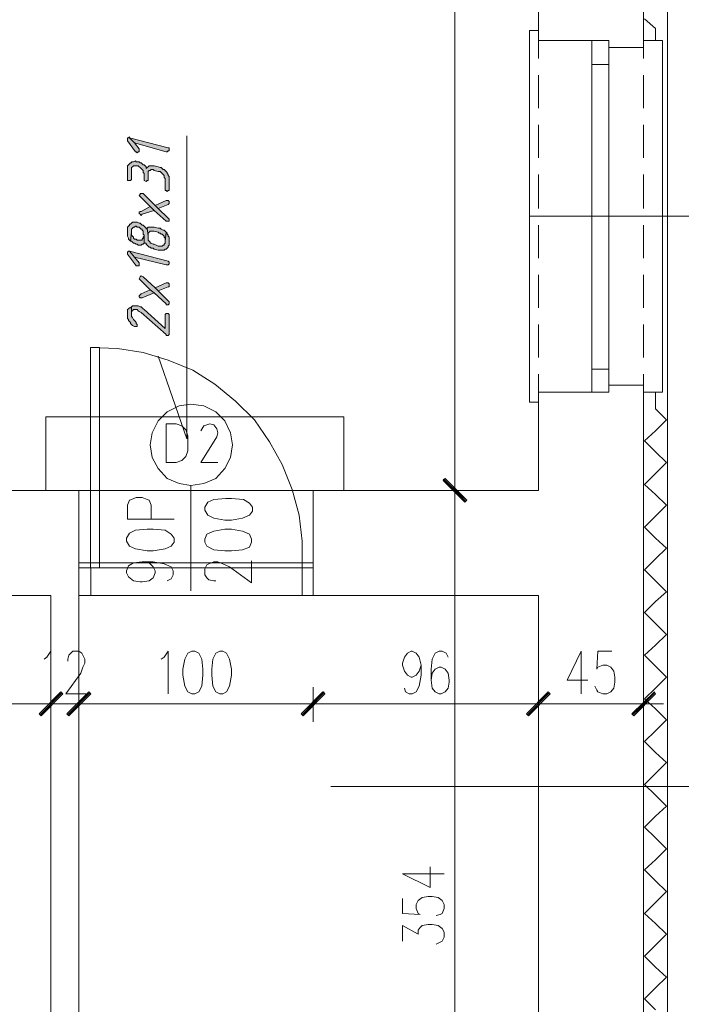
# Model space of a CAD drawing. Header units: inches. Extents: x 1504 to 12593, y -807 to 3183.
# Tile 160 of 256: x 6445 to 6727, y 76 to 495. Entities that reach past the tile are written whole.
import ezdxf

# ---------------------------------------------------------------- set-up
doc = ezdxf.new("R2010")
doc.units = ezdxf.units.IN
doc.header["$MEASUREMENT"] = 0
for name, color, linetype in [('at_Entity', 7, 'Continuous'), ('at_Rect', 7, 'Continuous'), ('at_Solid', 7, 'Continuous')]:
    doc.layers.add(name, color=color, linetype=linetype)

msp = doc.modelspace()

# ---------------------------------------------------------------- hatches: boundary and pattern name
at = {"layer": 'at_Solid', "lineweight": 15}
for points in [[(6491.15, 444.11), (6491.15, 443.69), (6494.53, 439.04), (6494.95, 439.04), (6495.38, 438.61), (6495.8, 439.04), (6496.22, 439.04), (6496.22, 439.46), (6496.22, 440.3), (6494.11, 442.84), (6491.99, 444.95), (6491.99, 445.38), (6491.57, 444.95), (6491.15, 444.95)], [(6491.99, 444.95), (6494.11, 442.84), (6507.63, 439.04), (6508.05, 439.04), (6508.47, 439.46), (6508.89, 439.46), (6508.89, 440.73), (6508.47, 440.73)], [(6491.15, 431.43), (6491.15, 426.79), (6492.42, 426.79), (6492.84, 427.21), (6492.84, 432.28), (6493.27, 432.7), (6493.68, 433.12), (6495.8, 433.12), (6496.22, 432.7), (6496.64, 432.28), (6497.07, 431.86), (6497.49, 431.43), (6497.91, 431.02), (6497.91, 430.17), (6498.33, 429.74), (6498.33, 426.79), (6499.17, 426.37), (6499.6, 426.79), (6500.02, 426.79), (6500.02, 430.59), (6500.45, 431.02), (6500.86, 431.02), (6501.29, 431.43), (6502.13, 431.43), (6502.56, 431.02), (6504.25, 430.59), (6505.09, 430.59), (6505.51, 430.17), (6505.94, 429.74), (6506.35, 429.32), (6506.78, 428.9), (6506.78, 428.06), (6507.2, 427.64), (6507.2, 422.56), (6507.63, 422.56), (6508.05, 422.14), (6508.47, 422.56), (6508.89, 422.56), (6508.89, 428.48), (6508.47, 428.9), (6508.47, 429.32), (6508.05, 429.74), (6508.05, 430.17), (6507.63, 430.59), (6507.2, 431.02), (6506.78, 431.43), (6506.35, 431.43), (6505.94, 431.86), (6505.51, 432.28), (6505.09, 432.28), (6504.25, 432.7), (6502.56, 433.12), (6500.45, 433.12), (6500.02, 432.7), (6499.6, 432.28), (6499.17, 431.86), (6499.17, 432.7), (6498.76, 433.12), (6498.33, 433.55), (6497.91, 433.55), (6497.49, 433.97), (6497.07, 434.39), (6496.64, 434.39), (6496.22, 434.81), (6494.95, 434.81), (6494.53, 435.24), (6493.68, 434.81), (6492.84, 434.81), (6492.84, 434.39), (6492.42, 434.39), (6491.99, 433.97), (6491.57, 433.55), (6491.15, 433.12), (6491.15, 432.28)], [(6496.22, 420.46), (6496.64, 420.03), (6500.86, 415.81), (6502.56, 414.12), (6507.63, 409.47), (6508.89, 409.47), (6508.89, 410.31), (6508.47, 410.74), (6504.25, 414.96), (6502.98, 416.23), (6497.91, 421.3), (6496.64, 421.3), (6496.64, 420.87)], [(6496.22, 413.28), (6496.22, 412.85), (6496.64, 412.43), (6497.07, 412), (6497.49, 412.43), (6502.56, 414.12), (6500.86, 415.81), (6497.07, 413.69), (6496.64, 413.69)], [(6502.98, 416.23), (6504.25, 414.96), (6508.47, 416.65), (6508.89, 417.07), (6508.89, 417.92), (6508.47, 418.34), (6507.63, 418.34)], [(6491.15, 405.25), (6491.15, 403.13), (6491.57, 402.29), (6491.57, 401.87), (6491.99, 401.44), (6492.42, 401.02), (6492.84, 404.82), (6492.84, 406.09), (6493.27, 406.51), (6493.68, 406.94), (6494.11, 406.94), (6494.53, 407.36), (6494.95, 407.36), (6495.38, 406.94), (6496.22, 406.94), (6496.64, 406.51), (6497.07, 406.09), (6497.49, 406.09), (6497.49, 405.67), (6497.91, 405.25), (6497.91, 403.98), (6498.33, 403.56), (6498.33, 400.18), (6499.17, 400.18), (6499.17, 399.75), (6499.6, 399.33), (6500.02, 398.91), (6500.45, 398.49), (6500.86, 398.49), (6501.29, 398.07), (6502.13, 398.07), (6502.56, 397.64), (6504.25, 397.22), (6506.78, 397.22), (6507.2, 397.64), (6507.63, 397.64), (6508.05, 398.07), (6508.47, 398.49), (6508.47, 398.91), (6508.89, 399.33), (6508.89, 402.71), (6508.47, 403.13), (6508.47, 403.56), (6508.05, 403.98), (6508.05, 404.4), (6507.63, 404.82), (6507.2, 401.02), (6507.2, 400.18), (6506.78, 399.75), (6506.78, 399.33), (6506.35, 399.33), (6505.94, 398.91), (6504.25, 398.91), (6502.56, 399.75), (6502.13, 399.75), (6501.29, 400.18), (6500.86, 400.18), (6500.86, 400.6), (6500.45, 401.02), (6500.02, 401.44), (6500.02, 403.13), (6499.6, 406.51), (6499.17, 406.09), (6499.17, 406.51), (6498.76, 406.94), (6498.33, 407.36), (6497.91, 407.78), (6497.49, 407.78), (6497.07, 408.2), (6496.64, 408.63), (6496.22, 408.63), (6495.38, 409.05), (6493.27, 409.05), (6492.84, 408.63), (6492.42, 408.2), (6491.99, 408.2), (6491.99, 407.78), (6491.57, 407.36), (6491.15, 406.94), (6491.15, 406.09)], [(6499.6, 406.51), (6500.02, 403.13), (6500.02, 404.4), (6500.45, 404.82), (6500.86, 405.25), (6502.56, 405.25), (6504.25, 404.82), (6504.67, 404.4), (6505.09, 404.4), (6505.51, 403.98), (6505.94, 403.98), (6506.35, 403.56), (6506.78, 403.13), (6506.78, 402.71), (6507.2, 402.29), (6507.2, 401.02), (6507.63, 404.82), (6507.2, 405.25), (6506.78, 405.67), (6506.35, 405.67), (6505.51, 406.09), (6505.09, 406.51), (6504.25, 406.51), (6502.56, 406.94), (6500.02, 406.94)], [(6492.42, 401.02), (6492.84, 401.02), (6493.27, 400.6), (6493.68, 400.18), (6494.11, 400.18), (6494.95, 399.75), (6495.38, 399.75), (6495.8, 399.33), (6497.07, 399.33), (6497.49, 399.75), (6497.91, 399.75), (6498.33, 400.18), (6498.33, 403.56), (6498.33, 403.13), (6497.91, 402.71), (6497.91, 402.29), (6497.49, 401.87), (6497.49, 401.44), (6495.38, 401.44), (6494.95, 401.87), (6494.11, 401.87), (6493.68, 402.29), (6493.68, 402.71), (6493.27, 403.13), (6492.84, 403.56), (6492.84, 404.82)], [(6491.15, 395.95), (6491.15, 395.53), (6494.53, 390.89), (6494.95, 390.46), (6496.22, 390.46), (6496.22, 391.31), (6496.22, 391.73), (6494.11, 394.26), (6491.99, 396.8), (6491.57, 396.8), (6491.15, 396.38)], [(6491.99, 396.8), (6494.11, 394.26), (6507.63, 390.89), (6508.47, 390.89), (6508.89, 391.31), (6508.89, 391.73), (6508.89, 392.15), (6508.47, 392.57)], [(6496.22, 384.97), (6496.64, 384.55), (6500.86, 380.33), (6502.56, 379.06), (6507.63, 374.41), (6507.63, 373.99), (6508.47, 373.99), (6508.89, 374.41), (6508.89, 375.26), (6508.47, 375.68), (6504.25, 379.9), (6502.98, 381.17), (6497.91, 385.82), (6497.07, 386.24), (6496.64, 385.82)], [(6502.98, 381.17), (6504.25, 379.9), (6508.47, 381.59), (6508.89, 381.59), (6508.89, 382.86), (6508.47, 383.28), (6507.63, 383.28)], [(6496.22, 377.79), (6496.22, 377.37), (6496.64, 376.95), (6497.49, 376.95), (6502.56, 379.06), (6500.86, 380.33), (6497.07, 378.64), (6496.64, 378.21)], [(6491.15, 370.19), (6491.15, 368.08), (6491.57, 367.65), (6491.57, 367.23), (6491.99, 366.81), (6492.42, 366.39), (6492.42, 365.96), (6492.84, 365.54), (6493.27, 365.12), (6494.11, 364.7), (6495.38, 364.7), (6495.38, 365.54), (6494.95, 365.96), (6494.95, 366.39), (6494.53, 366.81), (6494.11, 367.23), (6493.68, 367.65), (6493.27, 368.49), (6492.84, 368.92), (6492.84, 373.15), (6492.42, 372.72), (6491.99, 372.72), (6491.57, 372.3), (6491.15, 371.88), (6491.15, 370.61)], [(6492.84, 373.15), (6492.84, 369.77), (6492.84, 371.03), (6493.27, 371.45), (6493.68, 371.88), (6495.38, 371.88), (6495.8, 371.45), (6496.22, 371.03), (6497.07, 370.61), (6507.63, 361.31), (6507.63, 360.89), (6508.47, 360.89), (6508.89, 361.31), (6508.89, 369.77), (6508.47, 370.19), (6507.63, 370.19), (6507.2, 369.77), (6507.2, 363.85), (6498.33, 371.88), (6497.91, 372.3), (6497.49, 372.72), (6497.07, 373.15), (6496.64, 373.15), (6495.8, 373.57), (6493.27, 373.57)], [(6635.61, 290.78), (6625.47, 299.65), (6626.32, 300.07)], [(6626.32, 300.07), (6625.47, 299.22), (6635.61, 290.78)], [(6634.77, 289.93), (6635.61, 290.78), (6625.47, 299.65)], [(6625.47, 299.22), (6635.61, 290.78), (6634.77, 289.93)], [(6462.85, 209.25), (6454.4, 199.11), (6453.56, 199.96)], [(6462.85, 209.25), (6454.4, 199.11), (6453.56, 199.96)], [(6463.69, 208.41), (6462.85, 209.25), (6454.4, 199.11)], [(6463.69, 208.41), (6462.85, 209.25), (6454.4, 199.11)], [(6465.38, 199.96), (6466.23, 199.11), (6474.68, 209.25)], [(6465.38, 199.96), (6466.23, 199.11), (6474.68, 209.25)], [(6466.23, 199.11), (6474.68, 209.25), (6475.53, 208.41)], [(6466.23, 199.11), (6474.68, 209.25), (6475.53, 208.41)], [(6574.36, 209.25), (6565.92, 199.11), (6565.07, 199.96)], [(6565.07, 199.96), (6565.92, 199.11), (6574.78, 209.25)], [(6575.21, 208.41), (6574.36, 209.25), (6565.92, 199.11)], [(6565.92, 199.11), (6574.78, 209.25), (6575.21, 208.41)], [(6670.25, 209.25), (6661.8, 199.11), (6660.96, 199.96)], [(6660.96, 199.96), (6661.8, 199.11), (6670.25, 209.25)], [(6671.09, 208.41), (6670.25, 209.25), (6661.8, 199.11)], [(6661.8, 199.11), (6670.25, 209.25), (6671.09, 208.41)], [(6715.45, 209.25), (6706.58, 199.11), (6705.73, 199.96)], [(6715.87, 208.41), (6715.45, 209.25), (6706.58, 199.11)]]:
    msp.add_hatch(color=7, dxfattribs=at).paths.add_polyline_path(points)

# ---------------------------------------------------------------- linework, layer by layer
at = {"layer": 'at_Entity', "color": 7, "lineweight": 15}
for p, q in [((6630.54, 758.38), (6630.54, 300.49)), ((6720.94, -339.45), (6720.94, 746.13)), ((6710.8, 483.39), (6710.8, 566.18)), ((6666.02, 565.34), (6666.02, 486.35)), ((6715.87, 491.42), (6711.22, 495.64)), ((6662.22, 332.6), (6662.22, 490.57)), ((6662.22, 490.57), (6666.02, 490.57)), ((6666.02, 478.74), (6666.02, 490.57)), ((6666.02, 490.57), (6666.02, 486.35)), ((6715.87, 486.35), (6715.87, 491.42)), ((6666.02, 486.35), (6696.01, 486.35)), ((6696.01, 486.35), (6666.02, 486.35)), ((6666.02, 486.35), (6696.01, 486.35)), ((6696.01, 486.35), (6696.01, 483.39)), ((6710.8, 486.35), (6718.83, 486.35)), ((6710.8, 478.74), (6710.8, 486.35)), ((6710.8, 483.39), (6710.8, 486.35)), ((6718.83, 486.35), (6718.83, 336.82)), ((6696.01, 483.39), (6710.8, 483.39)), ((6696.01, 483.39), (6710.8, 483.39)), ((6688.83, 346.53), (6688.83, 476.21)), ((6696.01, 346.53), (6696.01, 476.21)), ((6666.02, 457.63), (6666.02, 471.56)), ((6710.8, 457.63), (6710.8, 471.56)), ((6666.02, 436.51), (6666.02, 450.44)), ((6710.8, 436.51), (6710.8, 450.44)), ((6491.57, 444.95), (6491.15, 444.95)), ((6491.15, 444.95), (6491.15, 444.11)), ((6491.15, 444.11), (6491.15, 443.69)), ((6491.99, 445.38), (6491.57, 444.95)), ((6491.99, 444.95), (6491.99, 445.38)), ((6491.99, 444.95), (6494.11, 442.84)), ((6508.47, 440.73), (6491.99, 444.95)), ((6494.11, 442.84), (6491.99, 444.95)), ((6516.5, 445.8), (6516.5, 316.96)), ((6491.15, 443.69), (6494.53, 439.04)), ((6494.11, 442.84), (6507.63, 439.04)), ((6496.22, 440.3), (6494.11, 442.84)), ((6496.22, 439.46), (6496.22, 440.3)), ((6508.89, 440.73), (6508.47, 440.73)), ((6508.89, 439.46), (6508.89, 440.73)), ((6494.53, 439.04), (6494.95, 439.04)), ((6494.95, 439.04), (6495.38, 438.61)), ((6495.38, 438.61), (6495.8, 439.04)), ((6495.38, 438.61), (6495.38, 438.61)), ((6495.8, 439.04), (6496.22, 439.04)), ((6496.22, 439.04), (6496.22, 439.46)), ((6507.63, 439.04), (6508.05, 439.04)), ((6508.05, 439.04), (6508.47, 439.46)), ((6508.47, 439.46), (6508.89, 439.46)), ((6491.57, 433.55), (6491.15, 433.12)), ((6491.15, 433.12), (6491.15, 432.28)), ((6491.15, 432.28), (6491.15, 431.43)), ((6491.15, 431.43), (6491.15, 426.79)), ((6491.99, 433.97), (6491.57, 433.55)), ((6492.42, 434.39), (6491.99, 433.97)), ((6492.84, 434.39), (6492.42, 434.39)), ((6493.68, 434.81), (6492.84, 434.81)), ((6492.84, 434.81), (6492.84, 434.39)), ((6492.84, 432.28), (6493.27, 432.7)), ((6492.84, 427.21), (6492.84, 432.28)), ((6493.27, 432.7), (6493.68, 433.12)), ((6494.53, 435.24), (6493.68, 434.81)), ((6493.68, 433.12), (6495.8, 433.12)), ((6494.95, 434.81), (6494.53, 435.24)), ((6494.53, 435.24), (6494.53, 435.24)), ((6496.22, 434.81), (6494.95, 434.81)), ((6495.8, 433.12), (6496.22, 432.7)), ((6496.64, 434.39), (6496.22, 434.81)), ((6496.22, 432.7), (6496.64, 432.28)), ((6497.07, 434.39), (6496.64, 434.39)), ((6496.64, 432.28), (6497.07, 431.86)), ((6497.49, 433.97), (6497.07, 434.39)), ((6497.07, 431.86), (6497.49, 431.43)), ((6497.91, 433.55), (6497.49, 433.97)), ((6497.49, 431.43), (6497.91, 431.02)), ((6498.33, 433.55), (6497.91, 433.55)), ((6498.76, 433.12), (6498.33, 433.55)), ((6499.17, 432.7), (6498.76, 433.12)), ((6499.17, 431.86), (6499.17, 432.7)), ((6499.6, 432.28), (6499.17, 431.86)), ((6500.02, 432.7), (6499.6, 432.28)), ((6500.45, 433.12), (6500.02, 432.7)), ((6502.56, 433.12), (6500.45, 433.12)), ((6500.86, 431.02), (6501.29, 431.43)), ((6501.29, 431.43), (6502.13, 431.43)), ((6502.13, 431.43), (6502.56, 431.02)), ((6504.25, 432.7), (6502.56, 433.12)), ((6505.09, 432.28), (6504.25, 432.7)), ((6505.51, 432.28), (6505.09, 432.28)), ((6505.94, 431.86), (6505.51, 432.28)), ((6506.35, 431.43), (6505.94, 431.86)), ((6506.78, 431.43), (6506.35, 431.43)), ((6507.2, 431.02), (6506.78, 431.43)), ((6492.42, 426.79), (6492.84, 427.21)), ((6497.91, 431.02), (6497.91, 430.17)), ((6497.91, 430.17), (6498.33, 429.74)), ((6498.33, 429.74), (6498.33, 426.79)), ((6500.02, 430.59), (6500.45, 431.02)), ((6500.02, 426.79), (6500.02, 430.59)), ((6500.45, 431.02), (6500.86, 431.02)), ((6502.56, 431.02), (6504.25, 430.59)), ((6504.25, 430.59), (6505.09, 430.59)), ((6505.09, 430.59), (6505.51, 430.17)), ((6505.51, 430.17), (6505.94, 429.74)), ((6505.94, 429.74), (6506.35, 429.32)), ((6506.35, 429.32), (6506.35, 429.32)), ((6506.35, 429.32), (6506.78, 428.9)), ((6506.78, 428.9), (6506.78, 428.06)), ((6506.78, 428.06), (6507.2, 427.64)), ((6507.63, 430.59), (6507.2, 431.02)), ((6507.2, 427.64), (6507.2, 422.56)), ((6508.05, 430.17), (6507.63, 430.59)), ((6508.05, 429.74), (6508.05, 430.17)), ((6508.47, 429.32), (6508.05, 429.74)), ((6508.47, 428.9), (6508.47, 429.32)), ((6508.89, 428.48), (6508.47, 428.9)), ((6508.89, 422.56), (6508.89, 428.48)), ((6666.02, 414.96), (6666.02, 429.32)), ((6710.8, 414.96), (6710.8, 429.32)), ((6491.15, 426.79), (6492.42, 426.79)), ((6498.33, 426.79), (6499.17, 426.37)), ((6499.17, 426.37), (6499.6, 426.79)), ((6499.6, 426.79), (6500.02, 426.79)), ((6496.64, 420.87), (6496.22, 420.46)), ((6496.22, 420.46), (6496.22, 420.46)), ((6496.22, 420.46), (6496.64, 420.03)), ((6497.91, 421.3), (6496.64, 421.3)), ((6496.64, 421.3), (6496.64, 420.87)), ((6496.64, 420.03), (6500.86, 415.81)), ((6502.98, 416.23), (6497.91, 421.3)), ((6507.2, 422.56), (6507.63, 422.56)), ((6507.63, 422.56), (6508.05, 422.14)), ((6508.05, 422.14), (6508.47, 422.56)), ((6508.47, 422.56), (6508.89, 422.56)), ((6500.86, 415.81), (6497.07, 413.69)), ((6500.86, 415.81), (6502.56, 414.12)), ((6502.56, 414.12), (6500.86, 415.81)), ((6507.63, 418.34), (6502.98, 416.23)), ((6502.98, 416.23), (6504.25, 414.96)), ((6504.25, 414.96), (6502.98, 416.23)), ((6504.25, 414.96), (6508.47, 416.65)), ((6508.47, 410.74), (6504.25, 414.96)), ((6508.47, 418.34), (6507.63, 418.34)), ((6508.89, 417.92), (6508.47, 418.34)), ((6508.47, 416.65), (6508.89, 417.07)), ((6508.47, 416.65), (6508.47, 416.65)), ((6508.89, 417.07), (6508.89, 417.92)), ((6496.64, 413.69), (6496.22, 413.28)), ((6496.22, 413.28), (6496.22, 412.85)), ((6496.22, 412.85), (6496.64, 412.43)), ((6497.07, 413.69), (6496.64, 413.69)), ((6496.64, 412.43), (6496.64, 412.43)), ((6496.64, 412.43), (6497.07, 412)), ((6497.07, 412), (6497.49, 412.43)), ((6497.49, 412.43), (6502.56, 414.12)), ((6502.56, 414.12), (6507.63, 409.47)), ((6508.89, 410.31), (6508.47, 410.74)), ((6662.22, 411.58), (6813.44, 411.58)), ((6491.57, 407.36), (6491.15, 406.94)), ((6491.15, 406.94), (6491.15, 406.09)), ((6491.99, 407.78), (6491.57, 407.36)), ((6492.42, 408.2), (6491.99, 408.2)), ((6491.99, 408.2), (6491.99, 407.78)), ((6492.84, 408.63), (6492.42, 408.2)), ((6493.27, 409.05), (6492.84, 408.63)), ((6492.84, 406.09), (6493.27, 406.51)), ((6495.38, 409.05), (6493.27, 409.05)), ((6493.27, 406.51), (6493.68, 406.94)), ((6493.68, 406.94), (6494.11, 406.94)), ((6494.11, 406.94), (6494.53, 407.36)), ((6494.53, 407.36), (6494.95, 407.36)), ((6494.95, 407.36), (6495.38, 406.94)), ((6496.22, 408.63), (6495.38, 409.05)), ((6495.38, 406.94), (6496.22, 406.94)), ((6496.64, 408.63), (6496.22, 408.63)), ((6496.22, 406.94), (6496.64, 406.51)), ((6497.07, 408.2), (6496.64, 408.63)), ((6496.64, 406.51), (6497.07, 406.09)), ((6497.49, 407.78), (6497.07, 408.2)), ((6497.91, 407.78), (6497.49, 407.78)), ((6498.33, 407.36), (6497.91, 407.78)), ((6498.76, 406.94), (6498.33, 407.36)), ((6499.17, 406.51), (6498.76, 406.94)), ((6499.6, 406.51), (6499.17, 406.09)), ((6499.17, 406.09), (6499.17, 406.51)), ((6500.02, 406.94), (6499.6, 406.51)), ((6499.6, 406.51), (6500.02, 403.13)), ((6500.02, 403.13), (6499.6, 406.51)), ((6502.56, 406.94), (6500.02, 406.94)), ((6504.25, 406.51), (6502.56, 406.94)), ((6505.09, 406.51), (6504.25, 406.51)), ((6505.51, 406.09), (6505.09, 406.51)), ((6507.63, 409.47), (6508.89, 409.47)), ((6508.89, 409.47), (6508.89, 410.31)), ((6508.89, 410.31), (6508.89, 410.31)), ((6666.02, 393.84), (6666.02, 407.78)), ((6710.8, 393.84), (6710.8, 407.78)), ((6491.15, 406.09), (6491.15, 405.25)), ((6491.15, 405.25), (6491.15, 403.13)), ((6491.15, 403.13), (6491.57, 402.29)), ((6491.57, 402.29), (6491.57, 401.87)), ((6492.84, 404.82), (6492.42, 401.02)), ((6492.42, 401.02), (6492.84, 404.82)), ((6492.84, 404.82), (6492.84, 406.09)), ((6492.84, 403.56), (6492.84, 404.82)), ((6493.27, 403.13), (6492.84, 403.56)), ((6493.68, 402.71), (6493.27, 403.13)), ((6493.68, 402.29), (6493.68, 402.71)), ((6494.11, 401.87), (6493.68, 402.29)), ((6497.07, 406.09), (6497.49, 406.09)), ((6497.49, 406.09), (6497.49, 405.67)), ((6497.49, 405.67), (6497.91, 405.25)), ((6497.91, 402.29), (6497.49, 401.87)), ((6497.91, 405.25), (6497.91, 403.98)), ((6497.91, 403.98), (6498.33, 403.56)), ((6498.33, 403.13), (6497.91, 402.71)), ((6497.91, 402.71), (6497.91, 402.29)), ((6498.33, 400.18), (6498.33, 403.56)), ((6498.33, 403.56), (6498.33, 403.13)), ((6498.33, 403.56), (6498.33, 400.18)), ((6500.02, 404.4), (6500.45, 404.82)), ((6500.02, 403.13), (6500.02, 404.4)), ((6500.02, 401.44), (6500.02, 403.13)), ((6500.45, 404.82), (6500.86, 405.25)), ((6500.86, 405.25), (6502.56, 405.25)), ((6502.56, 405.25), (6504.25, 404.82)), ((6504.25, 404.82), (6504.67, 404.4)), ((6504.67, 404.4), (6505.09, 404.4)), ((6505.09, 404.4), (6505.51, 403.98)), ((6506.35, 405.67), (6505.51, 406.09)), ((6505.51, 403.98), (6505.94, 403.98)), ((6505.94, 403.98), (6506.35, 403.56)), ((6506.78, 405.67), (6506.35, 405.67)), ((6506.35, 403.56), (6506.78, 403.13)), ((6507.2, 405.25), (6506.78, 405.67)), ((6506.78, 403.13), (6506.78, 402.71)), ((6506.78, 402.71), (6507.2, 402.29)), ((6507.63, 404.82), (6507.2, 405.25)), ((6507.2, 401.02), (6507.63, 404.82)), ((6507.63, 404.82), (6507.2, 401.02)), ((6507.2, 402.29), (6507.2, 401.02)), ((6508.05, 404.4), (6507.63, 404.82)), ((6507.63, 404.82), (6507.63, 404.82)), ((6508.05, 403.98), (6508.05, 404.4)), ((6508.47, 403.56), (6508.05, 403.98)), ((6508.47, 403.13), (6508.47, 403.56)), ((6508.89, 402.71), (6508.47, 403.13)), ((6508.89, 399.33), (6508.89, 402.71)), ((6491.57, 401.87), (6491.99, 401.44)), ((6491.99, 401.44), (6491.99, 401.44)), ((6491.99, 401.44), (6492.42, 401.02)), ((6492.42, 401.02), (6492.84, 401.02)), ((6492.84, 401.02), (6493.27, 400.6)), ((6493.27, 400.6), (6493.68, 400.18)), ((6493.68, 400.18), (6494.11, 400.18)), ((6494.95, 401.87), (6494.11, 401.87)), ((6494.11, 400.18), (6494.95, 399.75)), ((6495.38, 401.44), (6494.95, 401.87)), ((6494.95, 399.75), (6495.38, 399.75)), ((6497.49, 401.44), (6495.38, 401.44)), ((6495.38, 399.75), (6495.8, 399.33)), ((6495.8, 399.33), (6497.07, 399.33)), ((6497.07, 399.33), (6497.49, 399.75)), ((6497.49, 401.87), (6497.49, 401.44)), ((6497.49, 399.75), (6497.91, 399.75)), ((6497.91, 399.75), (6498.33, 400.18)), ((6498.33, 400.18), (6499.17, 400.18)), ((6499.17, 400.18), (6499.17, 399.75)), ((6499.17, 399.75), (6499.6, 399.33)), ((6499.6, 399.33), (6500.02, 398.91)), ((6500.45, 401.02), (6500.02, 401.44)), ((6500.02, 398.91), (6500.45, 398.49)), ((6500.86, 400.6), (6500.45, 401.02)), ((6500.45, 398.49), (6500.86, 398.49)), ((6500.86, 400.18), (6500.86, 400.6)), ((6501.29, 400.18), (6500.86, 400.18)), ((6500.86, 398.49), (6501.29, 398.07)), ((6502.13, 399.75), (6501.29, 400.18)), ((6501.29, 398.07), (6502.13, 398.07)), ((6502.56, 399.75), (6502.13, 399.75)), ((6502.13, 398.07), (6502.56, 397.64)), ((6504.25, 398.91), (6502.56, 399.75)), ((6505.94, 398.91), (6504.25, 398.91)), ((6506.35, 399.33), (6505.94, 398.91)), ((6506.78, 399.33), (6506.35, 399.33)), ((6507.2, 400.18), (6506.78, 399.75)), ((6506.78, 399.75), (6506.78, 399.33)), ((6507.2, 401.02), (6507.2, 400.18)), ((6507.63, 397.64), (6508.05, 398.07)), ((6508.05, 398.07), (6508.47, 398.49)), ((6508.05, 398.07), (6508.05, 398.07)), ((6508.47, 398.91), (6508.89, 399.33)), ((6508.47, 398.49), (6508.47, 398.91)), ((6491.57, 396.8), (6491.15, 396.38)), ((6491.15, 396.38), (6491.15, 395.95)), ((6491.15, 395.95), (6491.15, 395.53)), ((6491.15, 395.53), (6494.53, 390.89)), ((6491.99, 396.8), (6491.57, 396.8)), ((6491.99, 396.8), (6494.11, 394.26)), ((6508.47, 392.57), (6491.99, 396.8)), ((6494.11, 394.26), (6491.99, 396.8)), ((6494.11, 394.26), (6507.63, 390.89)), ((6496.22, 391.73), (6494.11, 394.26)), ((6502.56, 397.64), (6504.25, 397.22)), ((6504.25, 397.22), (6506.78, 397.22)), ((6506.78, 397.22), (6507.2, 397.64)), ((6507.2, 397.64), (6507.63, 397.64)), ((6494.53, 390.89), (6494.95, 390.46)), ((6494.95, 390.46), (6496.22, 390.46)), ((6496.22, 391.31), (6496.22, 391.73)), ((6496.22, 390.46), (6496.22, 391.31)), ((6507.63, 390.89), (6508.47, 390.89)), ((6508.89, 392.15), (6508.47, 392.57)), ((6508.47, 390.89), (6508.89, 391.31)), ((6508.89, 391.73), (6508.89, 392.15)), ((6508.89, 391.31), (6508.89, 391.73)), ((6496.64, 385.82), (6496.22, 384.97)), ((6497.07, 386.24), (6496.64, 385.82)), ((6496.64, 385.82), (6496.64, 385.82)), ((6497.91, 385.82), (6497.07, 386.24)), ((6502.98, 381.17), (6497.91, 385.82)), ((6497.91, 385.82), (6497.91, 385.82)), ((6666.02, 372.72), (6666.02, 386.66)), ((6710.8, 372.72), (6710.8, 386.66)), ((6496.22, 384.97), (6496.22, 384.97)), ((6496.22, 384.97), (6496.64, 384.55)), ((6496.64, 384.55), (6500.86, 380.33)), ((6507.63, 383.28), (6502.98, 381.17)), ((6502.98, 381.17), (6504.25, 379.9)), ((6504.25, 379.9), (6502.98, 381.17)), ((6504.25, 379.9), (6508.47, 381.59)), ((6508.47, 383.28), (6507.63, 383.28)), ((6508.89, 382.86), (6508.47, 383.28)), ((6508.47, 381.59), (6508.89, 381.59)), ((6508.89, 381.59), (6508.89, 382.86)), ((6496.64, 378.21), (6496.22, 377.79)), ((6496.22, 377.79), (6496.22, 377.37)), ((6496.22, 377.37), (6496.64, 376.95)), ((6497.07, 378.64), (6496.64, 378.21)), ((6496.64, 376.95), (6497.49, 376.95)), ((6500.86, 380.33), (6497.07, 378.64)), ((6497.49, 376.95), (6502.56, 379.06)), ((6500.86, 380.33), (6502.56, 379.06)), ((6502.56, 379.06), (6500.86, 380.33)), ((6502.56, 379.06), (6507.63, 374.41)), ((6508.47, 375.68), (6504.25, 379.9)), ((6492.84, 373.15), (6492.42, 372.72)), ((6493.27, 373.57), (6492.84, 373.15)), ((6492.84, 373.15), (6492.84, 369.77)), ((6492.84, 368.92), (6492.84, 373.15)), ((6495.8, 373.57), (6493.27, 373.57)), ((6496.64, 373.15), (6495.8, 373.57)), ((6497.07, 373.15), (6496.64, 373.15)), ((6497.49, 372.72), (6497.07, 373.15)), ((6507.63, 374.41), (6507.63, 373.99)), ((6507.63, 373.99), (6508.47, 373.99)), ((6508.89, 375.26), (6508.47, 375.68)), ((6508.47, 373.99), (6508.89, 374.41)), ((6508.89, 374.41), (6508.89, 375.26)), ((6491.57, 372.3), (6491.15, 371.88)), ((6491.15, 371.88), (6491.15, 370.61)), ((6491.15, 370.61), (6491.15, 370.19)), ((6491.15, 370.19), (6491.15, 368.08)), ((6491.99, 372.72), (6491.57, 372.3)), ((6492.42, 372.72), (6491.99, 372.72)), ((6492.84, 371.03), (6493.27, 371.45)), ((6492.84, 369.77), (6492.84, 371.03)), ((6493.27, 368.49), (6492.84, 368.92)), ((6493.27, 371.45), (6493.68, 371.88)), ((6493.68, 371.88), (6495.38, 371.88)), ((6495.38, 371.88), (6495.8, 371.45)), ((6495.8, 371.45), (6496.22, 371.03)), ((6496.22, 371.03), (6497.07, 370.61)), ((6497.07, 370.61), (6507.63, 361.31)), ((6497.91, 372.3), (6497.49, 372.72)), ((6498.33, 371.88), (6497.91, 372.3)), ((6507.2, 363.85), (6498.33, 371.88)), ((6507.63, 370.19), (6507.2, 369.77)), ((6507.2, 369.77), (6507.2, 363.85)), ((6508.47, 370.19), (6507.63, 370.19)), ((6508.89, 369.77), (6508.47, 370.19)), ((6508.89, 361.31), (6508.89, 369.77)), ((6491.15, 368.08), (6491.57, 367.65)), ((6491.57, 367.65), (6491.57, 367.23)), ((6491.57, 367.23), (6491.99, 366.81)), ((6491.99, 366.81), (6492.42, 366.39)), ((6492.42, 366.39), (6492.42, 365.96)), ((6492.42, 365.96), (6492.84, 365.54)), ((6492.84, 365.54), (6493.27, 365.12)), ((6493.68, 367.65), (6493.27, 368.49)), ((6493.27, 365.12), (6494.11, 364.7)), ((6494.11, 367.23), (6493.68, 367.65)), ((6494.53, 366.81), (6494.11, 367.23)), ((6494.11, 367.23), (6494.11, 367.23)), ((6494.11, 364.7), (6495.38, 364.7)), ((6494.95, 366.39), (6494.53, 366.81)), ((6494.95, 365.96), (6494.95, 366.39)), ((6495.38, 365.54), (6494.95, 365.96)), ((6495.38, 364.7), (6495.38, 365.54)), ((6495.38, 365.54), (6495.38, 365.54)), ((6666.02, 351.6), (6666.02, 365.54)), ((6710.8, 351.6), (6710.8, 365.54)), ((6507.63, 361.31), (6507.63, 360.89)), ((6507.63, 360.89), (6508.47, 360.89)), ((6508.47, 360.89), (6508.89, 361.31)), ((6486.93, 355.4), (6475.53, 355.83)), ((6497.91, 353.71), (6486.93, 355.4)), ((6508.47, 350.34), (6497.91, 353.71)), ((6516.5, 316.96), (6504.25, 352.03)), ((6519.03, 346.11), (6508.47, 350.34)), ((6528.32, 340.2), (6519.03, 346.11)), ((6666.02, 332.6), (6666.02, 344.42)), ((6710.8, 336.82), (6710.8, 344.42)), ((6537.19, 333.01), (6528.32, 340.2)), ((6696.01, 339.78), (6710.8, 339.78)), ((6696.01, 336.82), (6696.01, 339.78)), ((6696.01, 339.78), (6710.8, 339.78)), ((6710.8, 339.78), (6710.8, 302.6)), ((6666.02, 336.82), (6696.01, 336.82)), ((6696.01, 336.82), (6666.02, 336.82)), ((6666.02, 302.6), (6666.02, 336.82)), ((6666.02, 336.82), (6696.01, 336.82)), ((6718.83, 336.82), (6710.8, 336.82)), ((6715.87, 329.64), (6715.87, 336.82)), ((6513.12, 330.91), (6508.05, 328.37)), ((6518.19, 331.75), (6513.12, 330.91)), ((6523.68, 330.91), (6518.19, 331.75)), ((6528.75, 328.37), (6523.68, 330.91)), ((6545.22, 324.99), (6537.19, 333.01)), ((6666.02, 332.6), (6662.22, 332.6)), ((6508.05, 328.37), (6504.25, 324.57)), ((6532.55, 324.57), (6528.75, 328.37)), ((6715.87, 329.64), (6720.52, 324.99)), ((6456.51, 326.26), (6583.23, 326.26)), ((6456.51, 326.26), (6456.51, 295)), ((6504.25, 324.57), (6501.71, 319.5)), ((6511.85, 323.3), (6507.63, 323.3)), ((6507.63, 323.3), (6507.63, 306.83)), ((6514.38, 322.46), (6511.85, 323.3)), ((6526.21, 323.3), (6523.68, 322.46)), ((6527.9, 322.88), (6526.21, 323.3)), ((6529.17, 321.19), (6527.9, 322.88)), ((6535.08, 319.5), (6532.55, 324.57)), ((6551.55, 315.7), (6545.22, 324.99)), ((6583.23, 295), (6583.23, 326.26)), ((6720.52, 324.99), (6715.87, 320.34)), ((6501.71, 319.5), (6500.86, 314.43)), ((6516.07, 320.76), (6514.38, 322.46)), ((6516.91, 318.23), (6516.07, 320.76)), ((6523.68, 322.46), (6522.41, 320.34)), ((6529.59, 319.5), (6529.17, 321.19)), ((6529.17, 317.81), (6529.59, 319.5)), ((6535.93, 314.43), (6535.08, 319.5)), ((6711.22, 316.12), (6715.87, 320.34)), ((6500.86, 314.43), (6501.71, 308.94)), ((6516.91, 311.9), (6516.91, 318.23)), ((6529.17, 317.81), (6522.41, 306.83)), ((6535.08, 308.94), (6535.93, 314.43)), ((6557.04, 305.98), (6551.55, 315.7)), ((6715.87, 311.47), (6711.22, 316.12)), ((6516.07, 309.36), (6516.91, 311.9)), ((6715.87, 311.47), (6720.52, 306.83)), ((6501.71, 308.94), (6504.25, 304.29)), ((6507.63, 306.83), (6511.85, 306.83)), ((6511.85, 306.83), (6514.38, 307.67)), ((6514.38, 307.67), (6516.07, 309.36)), ((6522.41, 306.83), (6529.59, 306.83)), ((6532.55, 304.29), (6535.08, 308.94)), ((6561.27, 295.42), (6557.04, 305.98)), ((6720.52, 306.83), (6715.87, 302.18)), ((6504.25, 304.29), (6508.05, 300.07)), ((6528.75, 300.07), (6532.55, 304.29)), ((6630.54, 303.45), (6630.54, 286.97)), ((6630.54, 286.97), (6630.54, 303.45)), ((6666.02, 302.6), (6666.02, 295)), ((6710.8, -316.64), (6710.8, 302.6)), ((6711.22, 297.53), (6715.87, 302.18)), ((6508.05, 300.07), (6513.12, 297.96)), ((6513.12, 297.96), (6518.19, 297.11)), ((6518.19, 297.11), (6523.68, 297.96)), ((6523.68, 297.96), (6528.75, 300.07)), ((6625.47, 299.65), (6626.32, 300.07)), ((6626.32, 300.07), (6625.47, 299.22)), ((6635.61, 290.78), (6625.47, 299.65)), ((6625.47, 299.65), (6634.77, 289.93)), ((6635.61, 290.78), (6625.47, 299.65)), ((6625.47, 299.22), (6635.61, 290.78)), ((6625.47, 299.22), (6635.61, 290.78)), ((6634.77, 289.93), (6625.47, 299.22)), ((6625.9, 299.65), (6635.19, 290.35)), ((6635.19, 290.35), (6625.9, 299.65)), ((6626.32, 300.07), (6635.61, 290.78)), ((6635.61, 290.78), (6626.32, 300.07)), ((6715.87, 293.31), (6711.22, 297.53)), ((6482.28, 295), (5889.65, 295)), ((6456.51, 295), (6583.23, 295)), ((6470.46, 295), (6470.46, -58.13)), ((6470.46, 295), (6470.46, 264.17)), ((6518.19, 252.33), (6518.19, 297.11)), ((6564.23, 284.44), (6561.27, 295.42)), ((6570.14, 295), (6570.14, 264.17)), ((6666.02, 295), (6570.14, 295)), ((6570.14, 250.23), (6570.14, 295)), ((6638.15, 295), (6622.94, 295)), ((6622.94, 295), (6638.15, 295)), ((6715.87, 293.31), (6720.52, 288.66)), ((6491.15, 288.66), (6491.99, 290.78)), ((6491.99, 290.78), (6492.84, 291.2)), ((6492.84, 291.2), (6494.95, 292.04)), ((6494.95, 292.04), (6497.49, 292.04)), ((6497.49, 292.04), (6499.6, 291.2)), ((6499.6, 291.2), (6500.45, 290.78)), ((6500.45, 290.78), (6501.29, 288.66)), ((6525.37, 289.93), (6524.1, 287.82)), ((6527.9, 291.2), (6525.37, 289.93)), ((6532.97, 291.62), (6527.9, 291.2)), ((6535.5, 291.62), (6532.97, 291.62)), ((6540.57, 291.2), (6535.5, 291.62)), ((6543.11, 289.51), (6540.57, 291.2)), ((6544.37, 287.82), (6543.11, 289.51)), ((6630.54, 289.51), (6630.54, -52.63)), ((6634.77, 289.93), (6635.61, 290.78)), ((6635.61, 290.78), (6634.77, 289.93)), ((6491.15, 282.75), (6491.15, 288.66)), ((6501.29, 288.66), (6501.29, 282.75)), ((6524.1, 287.82), (6524.1, 286.55)), ((6524.1, 286.55), (6525.37, 284.44)), ((6543.11, 284.44), (6544.37, 286.13)), ((6544.37, 286.13), (6544.37, 287.82)), ((6720.52, 288.66), (6715.87, 284.02)), ((6511.01, 282.75), (6491.15, 282.75)), ((6525.37, 284.44), (6527.9, 283.17)), ((6527.9, 283.17), (6532.55, 282.33)), ((6532.55, 282.33), (6535.5, 282.33)), ((6535.5, 282.33), (6540.15, 283.17)), ((6540.15, 283.17), (6543.11, 284.44)), ((6565.49, 273.46), (6564.23, 284.44)), ((6711.22, 279.37), (6715.87, 284.02)), ((6491.99, 276.84), (6490.73, 274.72)), ((6494.53, 278.1), (6491.99, 276.84)), ((6499.6, 278.53), (6494.53, 278.1)), ((6502.13, 278.53), (6499.6, 278.53)), ((6507.2, 278.1), (6502.13, 278.53)), ((6509.73, 276.41), (6507.2, 278.1)), ((6527.9, 277.68), (6524.94, 276.41)), ((6532.55, 278.53), (6527.9, 277.68)), ((6535.5, 278.53), (6532.55, 278.53)), ((6540.15, 277.68), (6535.5, 278.53)), ((6543.11, 276.41), (6540.15, 277.68)), ((6715.87, 274.72), (6711.22, 279.37)), ((6490.73, 274.72), (6490.73, 273.46)), ((6490.73, 273.46), (6491.99, 271.35)), ((6511.01, 274.72), (6509.73, 276.41)), ((6509.73, 271.35), (6511.01, 273.04)), ((6511.01, 273.04), (6511.01, 274.72)), ((6524.94, 276.41), (6524.1, 274.3)), ((6524.1, 274.3), (6524.1, 273.04)), ((6524.1, 273.04), (6524.94, 271.35)), ((6543.95, 274.3), (6543.11, 276.41)), ((6543.11, 270.92), (6543.95, 273.04)), ((6543.95, 273.04), (6543.95, 274.3)), ((6565.49, 262.05), (6565.49, 273.46)), ((6715.87, 274.72), (6720.52, 270.5)), ((6491.99, 271.35), (6494.53, 270.08)), ((6494.53, 270.08), (6499.6, 269.23)), ((6499.6, 269.23), (6502.13, 269.23)), ((6502.13, 269.23), (6507.2, 270.08)), ((6507.2, 270.08), (6509.73, 271.35)), ((6524.94, 271.35), (6527.9, 269.66)), ((6527.9, 269.66), (6532.55, 269.23)), ((6532.55, 269.23), (6535.5, 269.23)), ((6535.5, 269.23), (6540.15, 269.66)), ((6540.15, 269.66), (6543.11, 270.92)), ((6720.52, 270.5), (6715.87, 265.86)), ((6470.46, 264.17), (6570.14, 264.17)), ((6491.57, 262.89), (6493.68, 264.17)), ((6493.68, 264.17), (6497.49, 264.59)), ((6497.49, 264.59), (6500.45, 264.17)), ((6497.49, 264.59), (6502.13, 264.59)), ((6500.45, 264.17), (6502.13, 262.48)), ((6502.13, 264.59), (6506.78, 263.74)), ((6525.79, 263.74), (6527.9, 264.59)), ((6527.9, 264.59), (6529.59, 264.59)), ((6529.59, 264.59), (6531.7, 263.74)), ((6543.95, 255.71), (6543.95, 265.01)), ((6711.22, 261.21), (6715.87, 265.86)), ((6470.46, 250.23), (6470.46, 262.05)), ((6470.46, 262.05), (6475.53, 262.05)), ((6475.53, 262.05), (6475.53, 250.23)), ((6490.73, 260.79), (6491.57, 262.89)), ((6490.73, 259.94), (6490.73, 260.79)), ((6491.57, 258.25), (6490.73, 259.94)), ((6502.13, 262.48), (6502.98, 260.79)), ((6502.98, 259.94), (6502.13, 257.83)), ((6502.98, 260.79), (6502.98, 259.94)), ((6506.78, 263.74), (6509.73, 262.48)), ((6509.73, 262.48), (6510.58, 260.79)), ((6510.58, 260.79), (6510.58, 259.1)), ((6524.1, 261.63), (6524.94, 263.32)), ((6524.1, 259.1), (6524.1, 261.63)), ((6524.94, 263.32), (6525.79, 263.74)), ((6531.7, 263.74), (6534.66, 262.48)), ((6534.66, 262.48), (6543.95, 255.71)), ((6570.14, 262.05), (6565.49, 262.05)), ((6565.49, 262.05), (6565.49, 250.23)), ((6570.14, 250.23), (6570.14, 262.05)), ((6715.87, 256.56), (6711.22, 261.21)), ((6493.68, 256.56), (6491.57, 258.25)), ((6496.64, 256.14), (6493.68, 256.56)), ((6497.49, 256.14), (6496.64, 256.14)), ((6500.45, 256.56), (6497.49, 256.14)), ((6502.13, 257.83), (6500.45, 256.56)), ((6509.73, 257.41), (6508.05, 256.56)), ((6510.58, 259.1), (6509.73, 257.41)), ((6524.94, 257.83), (6524.1, 259.1)), ((6525.79, 256.98), (6524.94, 257.83)), ((6527.9, 256.56), (6525.79, 256.98)), ((6528.75, 256.56), (6527.9, 256.56)), ((6715.87, 256.56), (6720.52, 251.92)), ((6720.52, 251.92), (6715.87, 247.69)), ((6458.63, 250.23), (6249.96, 250.23)), ((6458.63, 250.23), (6458.63, -58.13)), ((6475.53, 250.23), (6470.46, 250.23)), ((6565.49, 250.23), (6570.14, 250.23)), ((6666.02, 250.23), (6570.14, 250.23)), ((6666.02, 250.23), (6666.02, -58.13)), ((6711.22, 243.05), (6715.87, 247.69)), ((6715.87, 238.4), (6711.22, 243.05)), ((6715.87, 238.4), (6720.52, 233.75)), ((6720.52, 233.75), (6715.87, 229.1)), ((6456.94, 224.03), (6458.63, 226.57)), ((6458.63, 226.57), (6458.63, 208.41)), ((6467.07, 225.73), (6467.92, 226.57)), ((6467.92, 226.57), (6470.46, 226.57)), ((6470.46, 226.57), (6471.72, 225.73)), ((6506.78, 224.03), (6508.47, 226.57)), ((6508.47, 226.57), (6508.47, 208.41)), ((6518.61, 226.57), (6516.91, 225.73)), ((6519.88, 226.57), (6518.61, 226.57)), ((6521.56, 225.73), (6519.88, 226.57)), ((6530.43, 226.57), (6528.75, 225.73)), ((6531.7, 226.57), (6530.43, 226.57)), ((6533.39, 225.73), (6531.7, 226.57)), ((6610.27, 225.73), (6611.96, 226.57)), ((6611.96, 226.57), (6612.38, 226.57)), ((6612.38, 226.57), (6614.07, 225.73)), ((6623.79, 226.57), (6622.1, 225.73)), ((6625.05, 226.57), (6623.79, 226.57)), ((6626.74, 225.73), (6625.05, 226.57)), ((6684.19, 226.57), (6678.27, 214.32)), ((6684.19, 226.57), (6684.19, 208.41)), ((6691.37, 226.57), (6690.94, 218.97)), ((6697.28, 226.57), (6691.37, 226.57)), ((6711.22, 224.88), (6715.87, 229.1)), ((6455.67, 223.19), (6456.94, 224.03)), ((6465.81, 223.19), (6466.23, 224.88)), ((6465.81, 222.35), (6465.81, 223.19)), ((6466.23, 224.88), (6467.07, 225.73)), ((6471.72, 225.73), (6472.15, 224.88)), ((6472.15, 224.88), (6472.99, 223.19)), ((6472.99, 223.19), (6472.99, 221.5)), ((6505.51, 223.19), (6506.78, 224.03)), ((6515.65, 223.19), (6514.81, 218.97)), ((6516.91, 225.73), (6515.65, 223.19)), ((6522.83, 223.19), (6521.56, 225.73)), ((6523.25, 218.97), (6522.83, 223.19)), ((6527.48, 223.19), (6527.06, 218.97)), ((6528.75, 225.73), (6527.48, 223.19)), ((6534.66, 223.19), (6533.39, 225.73)), ((6535.5, 218.97), (6534.66, 223.19)), ((6608.16, 221.5), (6609, 224.03)), ((6609, 224.03), (6610.27, 225.73)), ((6614.07, 225.73), (6615.33, 224.03)), ((6615.33, 224.03), (6616.18, 220.66)), ((6620.83, 223.19), (6620.41, 218.97)), ((6622.1, 225.73), (6620.83, 223.19)), ((6627.59, 224.03), (6626.74, 225.73)), ((6715.87, 220.23), (6711.22, 224.88)), ((6472.15, 219.81), (6471.3, 217.28)), ((6472.99, 221.5), (6472.15, 219.81)), ((6514.81, 218.97), (6514.81, 216.44)), ((6523.25, 216.44), (6523.25, 218.97)), ((6527.06, 218.97), (6527.06, 216.44)), ((6535.5, 216.44), (6535.5, 218.97)), ((6608.16, 220.66), (6608.16, 221.5)), ((6609, 218.13), (6608.16, 220.66)), ((6610.27, 216.44), (6609, 218.13)), ((6615.33, 218.13), (6614.07, 216.44)), ((6616.18, 220.66), (6615.33, 218.13)), ((6616.18, 220.66), (6616.18, 216.44)), ((6620.41, 218.97), (6620.41, 214.32)), ((6622.1, 218.97), (6620.83, 217.28)), ((6623.79, 219.81), (6622.1, 218.97)), ((6624.63, 219.81), (6623.79, 219.81)), ((6626.32, 218.97), (6624.63, 219.81)), ((6627.59, 217.28), (6626.32, 218.97)), ((6690.94, 218.97), (6691.37, 219.81)), ((6691.37, 219.81), (6693.48, 220.66)), ((6693.48, 220.66), (6695.17, 220.66)), ((6695.17, 220.66), (6696.86, 219.81)), ((6696.86, 219.81), (6698.13, 218.13)), ((6698.13, 218.13), (6698.55, 215.59)), ((6715.87, 220.23), (6720.52, 215.59)), ((6471.3, 217.28), (6464.97, 208.41)), ((6514.81, 216.44), (6515.65, 211.79)), ((6522.83, 211.79), (6523.25, 216.44)), ((6527.06, 216.44), (6527.48, 211.79)), ((6534.66, 211.79), (6535.5, 216.44)), ((6611.96, 215.59), (6610.27, 216.44)), ((6612.38, 215.59), (6611.96, 215.59)), ((6614.07, 216.44), (6612.38, 215.59)), ((6616.18, 216.44), (6615.33, 211.79)), ((6620.83, 217.28), (6620.41, 214.32)), ((6620.41, 214.32), (6620.83, 210.95)), ((6628.01, 214.32), (6627.59, 217.28)), ((6628.01, 213.48), (6628.01, 214.32)), ((6678.27, 214.32), (6687.14, 214.32)), ((6698.55, 215.59), (6698.55, 213.48)), ((6720.52, 215.59), (6715.87, 210.95)), ((6458.63, 211.36), (6458.63, 196.58)), ((6458.63, 211.36), (6458.63, 196.58)), ((6470.46, 196.58), (6470.46, 211.36)), ((6470.46, 196.58), (6470.46, 211.36)), ((6515.65, 211.79), (6516.91, 209.25)), ((6521.56, 209.25), (6522.83, 211.79)), ((6527.48, 211.79), (6528.75, 209.25)), ((6533.39, 209.25), (6534.66, 211.79)), ((6570.14, 211.36), (6570.14, 196.58)), ((6570.14, 196.58), (6570.14, 211.36)), ((6609.42, 209.25), (6609, 210.95)), ((6615.33, 211.79), (6614.07, 209.25)), ((6620.83, 210.95), (6622.1, 209.25)), ((6626.32, 209.25), (6627.59, 210.95)), ((6627.59, 210.95), (6628.01, 213.48)), ((6666.02, 211.36), (6666.02, 196.58)), ((6666.02, 196.58), (6666.02, 211.36)), ((6690.94, 210.1), (6690.1, 211.79)), ((6691.37, 209.25), (6690.94, 210.1)), ((6698.13, 210.95), (6696.86, 209.25)), ((6698.55, 213.48), (6698.13, 210.95)), ((6710.8, 211.36), (6710.8, 196.58)), ((6711.22, 206.29), (6715.87, 210.95)), ((6453.56, 199.96), (6462.85, 209.25)), ((6453.56, 199.96), (6462.85, 209.25)), ((6453.98, 199.54), (6463.27, 208.83)), ((6453.98, 199.54), (6463.27, 208.83)), ((6462.85, 209.25), (6454.4, 199.11)), ((6462.85, 209.25), (6454.4, 199.11)), ((6462.85, 209.25), (6454.4, 199.11)), ((6462.85, 209.25), (6454.4, 199.11)), ((6454.4, 199.11), (6463.69, 208.41)), ((6454.4, 199.11), (6463.69, 208.41)), ((6463.69, 208.41), (6462.85, 209.25)), ((6463.69, 208.41), (6462.85, 209.25)), ((6464.97, 208.41), (6473.41, 208.41)), ((6474.68, 209.25), (6465.38, 199.96)), ((6474.68, 209.25), (6465.38, 199.96)), ((6475.1, 208.83), (6465.81, 199.54)), ((6475.1, 208.83), (6465.81, 199.54)), ((6466.23, 199.11), (6474.68, 209.25)), ((6466.23, 199.11), (6474.68, 209.25)), ((6466.23, 199.11), (6474.68, 209.25)), ((6466.23, 199.11), (6474.68, 209.25)), ((6475.53, 208.41), (6466.23, 199.11)), ((6475.53, 208.41), (6466.23, 199.11)), ((6474.68, 209.25), (6475.53, 208.41)), ((6474.68, 209.25), (6475.53, 208.41)), ((6516.91, 209.25), (6518.61, 208.41)), ((6518.61, 208.41), (6519.88, 208.41)), ((6519.88, 208.41), (6521.56, 209.25)), ((6528.75, 209.25), (6530.43, 208.41)), ((6530.43, 208.41), (6531.7, 208.41)), ((6531.7, 208.41), (6533.39, 209.25)), ((6565.07, 199.96), (6574.36, 209.25)), ((6574.78, 209.25), (6565.07, 199.96)), ((6565.49, 199.54), (6574.78, 208.83)), ((6574.78, 208.83), (6565.49, 199.54)), ((6574.36, 209.25), (6565.92, 199.11)), ((6574.36, 209.25), (6565.92, 199.11)), ((6565.92, 199.11), (6574.78, 209.25)), ((6565.92, 199.11), (6574.78, 209.25)), ((6565.92, 199.11), (6575.21, 208.41)), ((6575.21, 208.41), (6565.92, 199.11)), ((6575.21, 208.41), (6574.36, 209.25)), ((6574.78, 209.25), (6575.21, 208.41)), ((6611.11, 208.41), (6609.42, 209.25)), ((6612.38, 208.41), (6611.11, 208.41)), ((6614.07, 209.25), (6612.38, 208.41)), ((6622.1, 209.25), (6623.79, 208.41)), ((6623.79, 208.41), (6624.63, 208.41)), ((6624.63, 208.41), (6626.32, 209.25)), ((6660.96, 199.96), (6670.25, 209.25)), ((6670.25, 209.25), (6660.96, 199.96)), ((6661.38, 199.54), (6670.67, 208.83)), ((6670.67, 208.83), (6661.38, 199.54)), ((6670.25, 209.25), (6661.8, 199.11)), ((6670.25, 209.25), (6661.8, 199.11)), ((6661.8, 199.11), (6670.25, 209.25)), ((6661.8, 199.11), (6670.25, 209.25)), ((6661.8, 199.11), (6671.09, 208.41)), ((6671.09, 208.41), (6661.8, 199.11)), ((6671.09, 208.41), (6670.25, 209.25)), ((6670.25, 209.25), (6671.09, 208.41)), ((6693.48, 208.41), (6691.37, 209.25)), ((6695.17, 208.41), (6693.48, 208.41)), ((6696.86, 209.25), (6695.17, 208.41)), ((6705.73, 199.96), (6715.45, 209.25)), ((6706.15, 199.54), (6715.45, 208.83)), ((6715.45, 209.25), (6706.58, 199.11)), ((6715.45, 209.25), (6706.58, 199.11)), ((6706.58, 199.11), (6715.87, 208.41)), ((6715.87, 202.07), (6711.22, 206.29)), ((6715.87, 208.41), (6715.45, 209.25)), ((6255.45, 204.18), (6453.13, 204.18)), ((6453.13, 204.18), (6447.22, 204.18)), ((6450.18, 204.18), (6466.65, 204.18)), ((6450.18, 204.18), (6466.65, 204.18)), ((6458.63, 204.18), (6470.46, 204.18)), ((6478.9, 204.18), (6462.43, 204.18)), ((6478.9, 204.18), (6462.43, 204.18)), ((6475.94, 204.18), (6481.86, 204.18)), ((6475.94, 204.18), (6564.65, 204.18)), ((6562.11, 204.18), (6578.59, 204.18)), ((6578.59, 204.18), (6562.11, 204.18)), ((6576.06, 204.18), (6660.53, 204.18)), ((6658, 204.18), (6674.48, 204.18)), ((6674.48, 204.18), (6658, 204.18)), ((6671.52, 204.18), (6705.31, 204.18)), ((6702.78, 204.18), (6719.24, 204.18)), ((6715.87, 202.07), (6720.52, 197.43)), ((6454.4, 199.11), (6453.56, 199.96)), ((6454.4, 199.11), (6453.56, 199.96)), ((6465.38, 199.96), (6466.23, 199.11)), ((6465.38, 199.96), (6466.23, 199.11)), ((6565.92, 199.11), (6565.07, 199.96)), ((6565.07, 199.96), (6565.92, 199.11)), ((6661.8, 199.11), (6660.96, 199.96)), ((6660.96, 199.96), (6661.8, 199.11)), ((6706.58, 199.11), (6705.73, 199.96)), ((6720.52, 197.43), (6715.87, 192.78)), ((6711.22, 188.13), (6715.87, 192.78)), ((6715.87, 183.49), (6711.22, 188.13)), ((6715.87, 183.49), (6720.52, 179.26)), ((6720.52, 179.26), (6715.87, 174.62)), ((6711.22, 169.97), (6715.87, 174.62)), ((6577.75, 169.12), (6979.02, 169.12)), ((6715.87, 165.32), (6711.22, 169.97)), ((6715.87, 165.32), (6720.52, 160.68)), ((6720.52, 160.68), (6715.87, 156.45)), ((6711.22, 151.81), (6715.87, 156.45)), ((6715.87, 147.16), (6711.22, 151.81)), ((6715.87, 147.16), (6720.52, 142.52)), ((6720.52, 142.52), (6715.87, 137.86)), ((6619.98, 126.04), (6619.98, 134.91)), ((6711.22, 133.64), (6715.87, 137.86)), ((6608.16, 131.96), (6619.98, 126.04)), ((6608.16, 131.96), (6625.9, 131.96)), ((6715.87, 128.99), (6711.22, 133.64)), ((6715.87, 128.99), (6720.52, 124.35)), ((6614.92, 120.55), (6616.61, 121.81)), ((6616.61, 121.81), (6619.14, 122.24)), ((6619.14, 122.24), (6620.83, 122.24)), ((6620.83, 122.24), (6623.36, 121.81)), ((6623.36, 121.81), (6625.05, 120.55)), ((6720.52, 124.35), (6715.87, 119.71)), ((6608.16, 121.4), (6608.16, 115.06)), ((6614.07, 118.86), (6614.92, 120.55)), ((6614.07, 117.17), (6614.07, 118.86)), ((6625.05, 120.55), (6625.9, 118.86)), ((6625.9, 118.86), (6625.9, 117.17)), ((6711.22, 115.06), (6715.87, 119.71)), ((6608.16, 115.06), (6615.76, 114.63)), ((6614.92, 115.06), (6614.07, 117.17)), ((6615.76, 114.63), (6614.92, 115.06)), ((6624.21, 114.63), (6622.52, 114.21)), ((6625.05, 115.06), (6624.21, 114.63)), ((6625.9, 117.17), (6625.05, 115.06)), ((6715.87, 110.83), (6711.22, 115.06)), ((6608.16, 103.23), (6608.16, 109.99)), ((6608.16, 109.99), (6614.92, 106.19)), ((6614.92, 107.88), (6615.76, 109.14)), ((6615.76, 109.14), (6616.61, 109.99)), ((6616.61, 109.99), (6619.14, 110.41)), ((6619.14, 110.41), (6620.83, 110.41)), ((6620.83, 110.41), (6623.36, 109.99)), ((6623.36, 109.99), (6625.05, 108.72)), ((6715.87, 110.83), (6720.52, 106.19)), ((6614.92, 106.19), (6614.92, 107.88)), ((6625.05, 108.72), (6625.9, 107.03)), ((6625.9, 104.92), (6625.05, 103.23)), ((6625.9, 107.03), (6625.9, 104.92)), ((6720.52, 106.19), (6715.87, 101.54)), ((6624.21, 102.81), (6622.52, 101.96)), ((6625.05, 103.23), (6624.21, 102.81)), ((6711.22, 96.89), (6715.87, 101.54)), ((6715.87, 92.25), (6711.22, 96.89)), ((6715.87, 92.25), (6720.52, 88.02)), ((6720.52, 88.02), (6715.87, 83.38)), ((6711.22, 78.73), (6715.87, 83.38)), ((6715.87, 74.09), (6711.22, 78.73))]:
    msp.add_line(p, q, dxfattribs=at)
at = {"layer": 'at_Rect', "color": 7, "lineweight": 15}
for p, q in [((6688.83, 486.35), (6696.01, 486.35)), ((6688.83, 486.35), (6688.83, 476.21)), ((6696.01, 476.21), (6696.01, 486.35)), ((6696.01, 476.21), (6688.83, 476.21)), ((6475.52, 355.83), (6479.33, 355.83)), ((6475.52, 355.83), (6475.52, 262.05)), ((6479.33, 262.05), (6479.33, 355.83)), ((6688.83, 346.53), (6696.01, 346.53)), ((6688.83, 346.53), (6688.83, 336.82)), ((6696.01, 336.82), (6696.01, 346.53)), ((6696.01, 336.82), (6688.83, 336.82)), ((6479.33, 262.05), (6475.52, 262.05))]:
    msp.add_line(p, q, dxfattribs=at)
at = {"layer": 'at_Rect', "color": 6, "lineweight": 15}
for p, q in [((6470.46, 262.05), (6570.14, 262.05)), ((6470.46, 262.05), (6470.46, 250.23)), ((6570.14, 250.23), (6570.14, 262.05)), ((6570.14, 250.23), (6470.46, 250.23))]:
    msp.add_line(p, q, dxfattribs=at)

doc.saveas('drawing.dxf')
